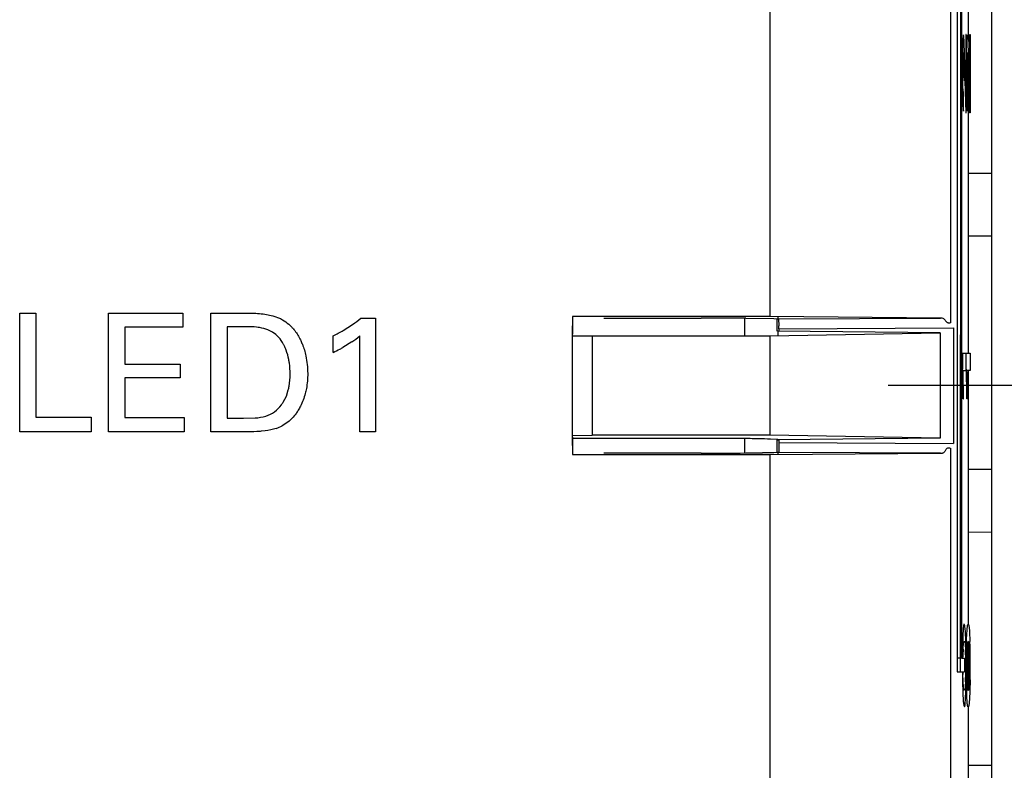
# Model space of a CAD drawing. Header units: inches. Extents: x 0 to 34, y 0 to 22.
# Tile 27 of 129: x 15.559 to 16.058, y 10.64 to 11.02. Entities that reach past the tile are written whole.
import ezdxf

# ---------------------------------------------------------------- set-up
doc = ezdxf.new("R2010")
doc.units = ezdxf.units.IN
doc.header["$LTSCALE"] = 1.87
doc.header["$MEASUREMENT"] = 0
doc.linetypes.add('CENTER', pattern=[0.6, 0.375, -0.075, 0.075, -0.075])
doc.layers.get('0').update_dxf_attribs({"linetype": 'CONTINUOUS'})
doc.layers.add('DEFAULT_1', color=7, linetype='CENTER')

msp = doc.modelspace()

# ---------------------------------------------------------------- linework, layer by layer
at = {"color": 7, "linetype": 'CONTINUOUS'}
for p, q in [((16.0514110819, 9.0990192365), (16.0514110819, 12.153743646)), ((16.0337235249, 11.0820726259), (16.0337235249, 10.689733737)), ((16.0339522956, 10.696633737), (16.0339522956, 11.0820726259)), ((16.0355588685, 10.689733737), (16.0357224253, 11.0820726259)), ((16.035951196, 11.0820726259), (16.035951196, 10.696633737)), ((16.0370750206, 11.0122306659), (16.0369956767, 11.0124634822)), ((16.0371369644, 11.0117391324), (16.0370750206, 11.0122306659)), ((16.0383602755, 11.0126351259), (16.038142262, 11.0126351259)), ((16.038142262, 11.0126351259), (16.038142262, 10.9829990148)), ((16.0383602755, 10.9730031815), (16.0383602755, 11.0126351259)), ((16.038749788, 11.0110822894), (16.0389708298, 11.0124517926)), ((16.0389708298, 11.0124517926), (16.0392980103, 11.0090858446)), ((16.0401411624, 11.0126351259), (16.040359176, 11.0126351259)), ((16.0401411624, 10.9829990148), (16.0401411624, 11.0126351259)), ((16.040359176, 11.0126351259), (16.040359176, 10.9730031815)), ((16.037295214, 11.0091679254), (16.0371369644, 11.0117391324)), ((16.0384517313, 11.0013126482), (16.0385663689, 11.0073363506)), ((16.0385663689, 11.0073363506), (16.038749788, 11.0110822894)), ((16.0365406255, 11.0064090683), (16.0364434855, 11.0003473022)), ((16.0366623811, 10.9978287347), (16.036825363, 11.0029294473)), ((16.036825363, 11.0029294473), (16.0369498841, 11.003533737)), ((16.0369498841, 11.003533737), (16.0371768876, 11.0013201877)), ((16.0375173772, 11.0035052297), (16.0374496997, 11.0054267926)), ((16.0375740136, 11.0018232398), (16.0375173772, 11.0035052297)), ((16.0376977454, 10.9979367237), (16.0375740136, 11.0018232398)), ((16.0389487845, 11.003533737), (16.0387199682, 11.0008228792)), ((16.0390610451, 11.0029528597), (16.0389487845, 11.003533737)), ((16.0392881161, 10.9989434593), (16.0390610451, 11.0029528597)), ((16.0395729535, 11.0018220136), (16.0396966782, 10.9979357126)), ((16.0378249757, 10.9938976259), (16.0376977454, 10.9979367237)), ((16.0387199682, 11.0008228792), (16.038658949, 10.9976333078)), ((16.0396966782, 10.9979357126), (16.0398238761, 10.9938976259)), ((16.038142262, 10.9829990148), (16.0378249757, 10.9938976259)), ((16.0398238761, 10.9938976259), (16.0401411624, 10.9829990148)), ((16.0367326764, 10.985844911), (16.0366637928, 10.9891589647)), ((16.0376177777, 10.9893059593), (16.038109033, 10.9730031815)), ((16.0386646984, 10.9890030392), (16.0388415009, 10.9838419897)), ((16.0401079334, 10.9730031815), (16.0396166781, 10.9893059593)), ((16.0369719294, 10.983358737), (16.0367326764, 10.985844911)), ((16.0369719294, 10.9739045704), (16.0369719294, 10.983358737)), ((16.0388415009, 10.9838419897), (16.0389708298, 10.983358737)), ((16.0389708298, 10.983358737), (16.0389708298, 10.9739045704)), ((16.0365525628, 10.9796698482), (16.0368041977, 10.9746689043)), ((16.038655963, 10.9767586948), (16.0385514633, 10.9796698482)), ((16.0368041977, 10.9746689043), (16.0369719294, 10.9739045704)), ((16.038109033, 10.9730031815), (16.0383602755, 10.9730031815)), ((16.0389708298, 10.9739045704), (16.038655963, 10.9767586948)), ((16.040359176, 10.9730031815), (16.0401079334, 10.9730031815)), ((15.5589441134, 10.8715061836), (15.5671899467, 10.8715061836)), ((15.5589441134, 10.8113728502), (15.5589441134, 10.8715061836)), ((15.5671899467, 10.8715061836), (15.5671899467, 10.8187853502)), ((15.6038649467, 10.8715061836), (15.6415857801, 10.8715061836)), ((15.6038649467, 10.8113728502), (15.6038649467, 10.8715061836)), ((15.6415857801, 10.8715061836), (15.6415857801, 10.8644270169)), ((15.6557718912, 10.8715061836), (15.6731871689, 10.8715061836)), ((15.6557718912, 10.8113728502), (15.6557718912, 10.8715061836)), ((15.6831134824, 10.8709888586), (15.6872200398, 10.8701337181)), ((15.6872200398, 10.8701337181), (15.6909636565, 10.8687259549)), ((15.7317677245, 10.8690103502), (15.7391871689, 10.8690103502)), ((15.7391871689, 10.8690103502), (15.7391871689, 10.8113728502)), ((15.9389191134, 10.8697909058), (15.8389191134, 10.8697909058)), ((15.8389191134, 10.8697909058), (15.8389191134, 10.8608585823)), ((15.8389191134, 10.8608585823), (15.8390651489, 10.8697178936)), ((15.8547885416, 10.8690054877), (15.9041770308, 10.8690054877)), ((15.9266798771, 10.8689431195), (15.9409354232, 10.8687788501)), ((16.0252865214, 10.8690371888), (15.9389191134, 10.8697909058)), ((15.9409354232, 10.8687788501), (15.9429590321, 10.8687014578)), ((15.9426297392, 10.8622909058), (15.9426297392, 10.8686503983)), ((15.9431555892, 10.8686503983), (15.9433472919, 10.8686503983)), ((15.9433534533, 10.8686243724), (16.0252865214, 10.8690371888)), ((15.6415857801, 10.8644270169), (15.6121927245, 10.8644270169)), ((15.6121927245, 10.8644270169), (15.6121927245, 10.845688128)), ((15.6740968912, 10.8645964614), (15.6640996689, 10.8645964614)), ((15.6640996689, 10.8645964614), (15.6640996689, 10.8182020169)), ((15.7228542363, 10.8627508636), (15.7275482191, 10.8657665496)), ((16.0252588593, 10.8614613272), (15.9429405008, 10.8622909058)), ((15.9429405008, 10.8622909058), (15.9429405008, 10.8599542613)), ((15.7177705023, 10.8516020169), (15.7177705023, 10.8599297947)), ((15.7311843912, 10.8113728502), (15.7311843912, 10.8599297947)), ((15.8389110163, 10.8600551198), (15.8489191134, 10.8599542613)), ((15.8489191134, 10.8599542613), (15.9389191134, 10.8599542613)), ((15.9389191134, 10.8599542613), (16.0252588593, 10.8614613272)), ((15.7271754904, 10.8569034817), (15.7226957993, 10.8541292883)), ((16.0364505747, 10.8511629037), (16.040359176, 10.8511629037)), ((16.0364505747, 10.8511629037), (16.0364505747, 10.8431476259)), ((16.0383602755, 10.8425170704), (16.0383602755, 10.8511629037)), ((16.040359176, 10.8511629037), (16.040359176, 10.8425170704)), ((15.6121927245, 10.845688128), (15.6401746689, 10.845688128)), ((15.6401746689, 10.845688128), (15.6401746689, 10.8386895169)), ((16.0367512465, 10.8425170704), (16.0383602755, 10.8425170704)), ((16.040359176, 10.8425170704), (16.0387501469, 10.8425170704)), ((15.6401746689, 10.8386895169), (15.6121927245, 10.8386895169)), ((15.6121927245, 10.8386895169), (15.6121927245, 10.8187047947)), ((15.6940224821, 10.8295174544), (15.6949982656, 10.8325664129)), ((15.6924083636, 10.8263344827), (15.6940224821, 10.8295174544)), ((16.0367512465, 10.8280170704), (16.0370272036, 10.8280170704)), ((16.0390261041, 10.8280170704), (16.0387501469, 10.8280170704)), ((15.5671899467, 10.8187853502), (15.5951718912, 10.8187853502)), ((15.5951718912, 10.8187853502), (15.5951718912, 10.8113728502)), ((15.6121927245, 10.8187047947), (15.6422635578, 10.8187047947)), ((15.6422635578, 10.8187047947), (15.6422635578, 10.8113728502)), ((15.6640996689, 10.8182020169), (15.6722649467, 10.8182020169)), ((15.6722649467, 10.8182020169), (15.6782227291, 10.8183867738)), ((15.6948343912, 10.8162895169), (15.6918696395, 10.8143617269)), ((15.5951718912, 10.8113728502), (15.5589441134, 10.8113728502)), ((15.6422635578, 10.8113728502), (15.6038649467, 10.8113728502)), ((15.6726857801, 10.8113728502), (15.6557718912, 10.8113728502)), ((15.6832220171, 10.8118498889), (15.6812384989, 10.8116334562)), ((15.7391871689, 10.8113728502), (15.7311843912, 10.8113728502)), ((15.8389191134, 10.8087232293), (15.8389191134, 10.7997909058)), ((15.8390651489, 10.799863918), (15.8389191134, 10.8087232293)), ((15.9041770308, 10.8080565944), (15.8389191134, 10.8080565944)), ((15.9428743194, 10.8074572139), (15.9392180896, 10.8076746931)), ((15.9426297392, 10.8009314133), (15.9426297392, 10.8072909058)), ((15.9429405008, 10.8072909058), (15.9431184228, 10.8073798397)), ((15.8389191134, 10.7997909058), (15.9389191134, 10.7997909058)), ((15.9041770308, 10.8005763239), (15.8547885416, 10.8005763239)), ((15.9409354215, 10.8008029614), (15.9352661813, 10.8007111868)), ((15.9389191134, 10.7997909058), (16.0252865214, 10.8005446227)), ((15.9429590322, 10.8008803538), (15.9409354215, 10.8008029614)), ((15.9433482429, 10.8009314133), (15.9431555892, 10.8009314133)), ((16.0252865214, 10.8005446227), (15.9433534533, 10.8009574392)), ((16.0376850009, 10.7131864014), (16.0373831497, 10.713746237)), ((16.0377461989, 10.7128841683), (16.0376850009, 10.7131864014)), ((16.0380285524, 10.710144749), (16.0377461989, 10.7128841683)), ((16.0388080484, 10.7110117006), (16.0390689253, 10.713246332)), ((16.0366847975, 10.7086670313), (16.036480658, 10.7010827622)), ((16.0382528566, 10.7050990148), (16.0380285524, 10.710144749)), ((16.0385965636, 10.7062154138), (16.0388080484, 10.7110117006)), ((16.0400272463, 10.7101460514), (16.040251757, 10.7050990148)), ((16.0384549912, 10.6994419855), (16.0385965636, 10.7062154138)), ((16.0396474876, 10.7049210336), (16.0394585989, 10.7050824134)), ((16.040014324, 10.7008610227), (16.0396474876, 10.7049210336)), ((16.0355588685, 10.696633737), (16.0339522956, 10.696633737)), ((16.035951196, 10.696633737), (16.037557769, 10.696633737)), ((16.037557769, 10.696633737), (16.037557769, 10.689733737)), ((16.0337235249, 10.689733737), (16.037557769, 10.689733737)), ((16.0369630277, 10.6818194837), (16.0366770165, 10.6884751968)), ((16.0398503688, 10.6817711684), (16.0401270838, 10.6884092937)), ((16.0364604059, 10.6849839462), (16.0365993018, 10.6790394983)), ((16.0380182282, 10.6846035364), (16.0376555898, 10.6806979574)), ((16.0386000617, 10.6789895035), (16.0384597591, 10.6849421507)), ((16.0387898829, 10.684691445), (16.0391660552, 10.6806423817)), ((16.0403559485, 10.6856487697), (16.040244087, 10.6799696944)), ((16.0365993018, 10.6790394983), (16.0368216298, 10.6748442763)), ((16.038081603, 10.6760059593), (16.0382458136, 10.6799907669)), ((16.040244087, 10.6799696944), (16.0400805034, 10.6760059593)), ((16.0368216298, 10.6748442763), (16.0370914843, 10.6726340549)), ((16.0370914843, 10.6726340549), (16.0374271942, 10.6719504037)), ((16.0378903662, 10.6736754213), (16.038081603, 10.6760059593)), ((16.0400805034, 10.6760059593), (16.0396687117, 10.6723543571)), ((16.0396687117, 10.6723543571), (16.0394260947, 10.6719504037))]:
    msp.add_line(p, q, dxfattribs=at)
at = {"color": 6, "linetype": 'CONTINUOUS'}
for p, q in [((16.0392858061, 11.137533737), (16.0392858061, 11.0092886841)), ((16.0304631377, 11.0730575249), (16.0304631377, 10.8665242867)), ((15.9389191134, 11.0697909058), (15.9389191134, 10.8697909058)), ((16.0392858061, 10.9989434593), (16.0392858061, 10.8511629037)), ((16.0514110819, 10.9423263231), (16.0392858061, 10.9423263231)), ((16.0514110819, 10.9104365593), (16.0392858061, 10.9104332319)), ((15.9261117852, 10.8689455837), (15.9261117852, 10.8599542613)), ((15.9431555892, 10.8686503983), (15.9431555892, 10.8697909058)), ((15.9433472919, 10.8686503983), (15.9435319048, 10.8650616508)), ((16.0284836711, 10.8668894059), (16.0270460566, 10.8686468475)), ((15.9435399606, 10.8636129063), (16.0318486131, 10.8640555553)), ((15.9435399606, 10.8636129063), (15.9435399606, 10.8622909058)), ((16.0318486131, 10.8640555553), (16.0318486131, 10.8055269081)), ((15.8389191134, 10.8087232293), (15.8389191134, 10.8608585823)), ((15.8489191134, 10.8599542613), (15.8489191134, 10.8096275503)), ((15.9389191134, 10.8599542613), (15.9389191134, 10.8096275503)), ((16.0252588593, 10.8614613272), (16.0252588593, 10.8081204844)), ((16.0392858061, 10.8425170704), (16.0392858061, 10.713746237)), ((15.8389110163, 10.8095266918), (15.8489191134, 10.8096275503)), ((15.9389191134, 10.8096275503), (15.8489191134, 10.8096275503)), ((15.9261117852, 10.8079254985), (15.9261117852, 10.8006362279)), ((16.0252588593, 10.8081204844), (15.9389191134, 10.8096275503)), ((16.0252588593, 10.8081204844), (15.9429405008, 10.8072909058)), ((15.9435399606, 10.8072909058), (15.9435399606, 10.8059689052)), ((15.9435399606, 10.8059689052), (15.9434500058, 10.8014397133)), ((15.9435399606, 10.8059689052), (16.0318486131, 10.8055269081)), ((16.0304631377, 10.8030575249), (16.0304631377, 10.5965242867)), ((15.9389191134, 10.7997909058), (15.9389191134, 10.5997909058)), ((15.9431555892, 10.7997909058), (15.9431555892, 10.8009314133)), ((15.9434500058, 10.8014397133), (15.9433482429, 10.8009314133)), ((16.0514110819, 10.7923263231), (16.0392858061, 10.7923263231)), ((16.0514110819, 10.7604365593), (16.0392858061, 10.7604332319)), ((16.0392858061, 10.7050115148), (16.0392858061, 10.6805976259)), ((16.0392858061, 10.6719504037), (16.0392858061, 10.5479948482)), ((16.0514110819, 10.6423263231), (16.0392858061, 10.6423263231))]:
    msp.add_line(p, q, dxfattribs=at)
at = {"color": 7, "linetype": 'CONTINUOUS'}
for centre, radius, start, end in [((15.7347542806, 10.9948010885), 0.3028818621, 2.0104635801, 2.7187765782), ((15.7400682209, 10.9949382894), 0.2995640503, 2.0064818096, 2.7069230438), ((14.8511863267, 10.9626310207), 1.1890326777, 1.8888339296, 2.0626403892), ((16.7752345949, 10.993812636), 0.738820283, 179.5984983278, 180.0492021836), ((16.679888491, 10.9944382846), 0.6434721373, 179.4738443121, 179.5947139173), ((16.4513960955, 10.9933249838), 0.4147581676, 179.3778278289, 179.9705866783), ((15.8860980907, 10.9929889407), 0.1513083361, 2.2553741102, 3.1563814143), ((15.4955438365, 10.976675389), 0.5422028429, 2.046188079, 2.3537784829), ((16.8476921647, 10.9934404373), 0.8092787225, 179.4426499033, 180.0185673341), ((16.4024756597, 10.9936253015), 0.3638387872, 179.368823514, 180.0137630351), ((15.4774546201, 10.9759037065), 0.5623057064, 2.0516588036, 2.3482782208), ((16.8943992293, 10.9933734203), 0.8579846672, 180.0130379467, 180.3599656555), ((16.4015553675, 10.9934992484), 0.364917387, 179.9939307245, 180.6814852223), ((15.2199760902, 10.9668157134), 0.8179469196, 1.8204674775, 2.0471832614), ((14.7197744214, 10.9504703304), 1.3184154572, 1.6879652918, 1.8398855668), ((16.8400290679, 10.9931905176), 0.8016155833, 180.0008817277, 180.372194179), ((16.462516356, 10.9938703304), 0.4238796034, 180.0449341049, 180.6579259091), ((15.113044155, 10.963137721), 0.926939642, 1.8336819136, 2.0338389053), ((14.7225728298, 10.9504948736), 1.3176155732, 1.6879225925, 1.8398543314), ((16.6256530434, 10.9917909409), 0.5892338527, 180.3702691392, 180.8148209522), ((16.5921524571, 10.9914242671), 0.553732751, 180.3560510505, 180.8319435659), ((16.3871454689, 10.9884552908), 0.3507029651, 180.8240454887, 181.4354639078), ((16.3415979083, 10.9875150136), 0.3031479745, 180.780746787, 181.4829228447), ((15.6934204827, 10.9145258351), 0.0595161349, 304.9890520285, 310.1144659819), ((15.9043991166, 6.8895191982), 3.9794862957, 89.6792047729, 90.0031975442), ((15.6805034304, 10.8488889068), 0.022474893, 45.0281029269, 49.0601501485), ((15.680082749, 10.8484648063), 0.0230722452, 41.2625160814, 45.0333792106), ((15.6735946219, 10.9455284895), 0.0963257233, 297.2974097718, 300.7561864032), ((15.6980503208, 10.8996534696), 0.0517284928, 304.2662408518, 309.8319558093), ((15.6866789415, 10.9183023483), 0.0735908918, 294.992016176, 297.9526222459), ((15.6884126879, 10.9149983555), 0.0698596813, 297.9667601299, 299.3893925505), ((14.9663936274, 10.8157492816), 1.0704076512, 1.2205237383, 1.4667131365), ((15.0740191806, 10.8180640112), 0.9630425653, 1.1951753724, 1.4549800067), ((14.9276669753, 10.8147941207), 1.1111443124, 1.225016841, 1.4621975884), ((15.127848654, 10.8192631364), 0.9111982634, 1.1880754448, 1.4623567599), ((14.5093716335, 10.8059583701), 1.5275345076, 1.0323704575, 1.2225443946), ((14.6696366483, 10.8098034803), 1.367509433, 0.9845133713, 1.1878025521), ((14.3536612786, 10.8028545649), 1.6852741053, 1.0411314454, 1.2136339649), ((14.7567493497, 10.811417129), 1.2823804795, 0.9777799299, 1.1947693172), ((13.7703665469, 10.7921441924), 2.266668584, 0.9068155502, 1.0449350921), ((14.222381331, 10.8021508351), 1.8148302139, 0.8166473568, 0.9834622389), ((13.7509805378, 10.7917798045), 2.2880565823, 0.9074640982, 1.0441894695), ((14.2849727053, 10.8031026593), 1.7542303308, 0.8137691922, 0.986355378), ((15.6822351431, 10.8327694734), 0.0207766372, 288.6606717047, 297.6272715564), ((15.9055798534, 14.3540452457), 3.5534691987, 269.9773810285, 270.3402166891), ((15.9182159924, 12.3116233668), 1.5110083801, 270.3209429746, 270.6465381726), ((15.7292752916, 10.6965828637), 0.3090949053, 0.9405459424, 1.5788072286), ((15.7781842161, 10.697616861), 0.2621743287, 0.8877638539, 1.6353777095), ((16.5561589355, 10.692604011), 0.5197474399, 179.0652802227, 179.5422945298), ((16.2085868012, 10.69422887), 0.1719397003, 177.6718251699, 178.9627148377), ((15.8784015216, 10.6942167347), 0.1597521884, 0.8856041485, 2.4019159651), ((15.5474583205, 10.693595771), 0.4909364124, 0.4477873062, 0.9408009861), ((16.4988850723, 10.6930603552), 0.4604743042, 179.2059227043, 180.0259509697), ((16.197557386, 10.6945947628), 0.158907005, 177.6136328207, 179.0058807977), ((15.8723461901, 10.6939924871), 0.1678087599, 1.0529718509, 2.3458136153), ((15.5563747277, 10.6936580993), 0.4840188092, 0.3552287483, 0.9495105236), ((15.7682817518, 10.6931567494), 0.2698882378, 358.9927984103, 359.9149144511), ((15.7799773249, 10.6924173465), 0.2581925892, 0.0751419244, 0.9472776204), ((15.3567665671, 10.6923041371), 0.6816324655, 0.0306237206, 0.4310839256), ((16.8072899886, 10.6930614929), 0.7688792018, 180.0156265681, 180.2511911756), ((16.3056446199, 10.692572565), 0.2670133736, 179.1176800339, 179.921307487), ((16.302677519, 10.6933248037), 0.2640463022, 180.0836526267, 181.0388961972), ((16.2553466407, 10.6933195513), 0.2167098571, 178.9338641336, 179.1103750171), ((15.7791029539, 10.6923795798), 0.2610659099, 0.0826035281, 1.0308326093), ((15.7680074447, 10.6931500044), 0.2721614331, 359.25907976, 359.9170450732), ((15.3777453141, 10.693112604), 0.6626526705, 359.3546313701, 359.9615973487), ((15.390955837, 10.6924501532), 0.6494420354, 0.0192596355, 0.37131596), ((16.5684097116, 10.6919811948), 0.5319953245, 180.2472568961, 180.7536238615), ((16.255014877, 10.6926370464), 0.2183775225, 180.7861598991, 181.0920119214), ((15.8642971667, 10.6915292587), 0.1738590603, 357.7170031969, 358.9728514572), ((15.5022663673, 10.6920989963), 0.5361295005, 359.3092657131, 359.7423989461), ((16.5189480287, 10.6915242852), 0.4805333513, 180.2186316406, 180.7848369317), ((16.2067763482, 10.6916506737), 0.1681305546, 181.0610283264, 182.3722539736), ((15.8138977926, 10.6925465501), 0.2262671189, 358.9522978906, 359.2616093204), ((15.7134502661, 10.6892063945), 0.3249262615, 358.3747469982, 359.3703669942)]:
    msp.add_arc(centre, radius, start, end, dxfattribs=at)
at = {"color": 6, "linetype": 'CONTINUOUS'}
msp.add_arc((15.8160045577, 10.8636281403), 0.1275354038, 359.9931560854, 0.6440237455, dxfattribs=at)
at = {"color": 7, "linetype": 'CONTINUOUS'}
for points, knots in [([(16.0369719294, 11.0124517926), (16.0369392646, 11.0124061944), (16.0368964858, 11.012245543), (16.0368379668, 11.0119330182), (16.036782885, 11.0114501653), (16.0367267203, 11.0107922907), (16.0366738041, 11.0099488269), (16.0366014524, 11.0084673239), (16.036562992, 11.0072664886), (16.0365406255, 11.0064090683)], [0, 0, 0, 0, 0.0277190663, 0.0796988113, 0.158662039, 0.2669366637, 0.4063423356, 0.5761340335, 1, 1, 1, 1]), ([(15.6731871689, 10.8715061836), (15.6740148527, 10.8715351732), (15.677329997, 10.8715881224), (15.6806535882, 10.8713588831), (15.6831134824, 10.8709888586)], [0, 0, 0, 0, 0.2497742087, 1, 1, 1, 1]), ([(15.6909636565, 10.8687259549), (15.6913472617, 10.8685368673), (15.6928583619, 10.8677243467), (15.6942579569, 10.8667096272), (15.6952304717, 10.8658663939)], [0, 0, 0, 0, 0.2493951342, 1, 1, 1, 1]), ([(15.680462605, 10.8641747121), (15.6799380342, 10.8642701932), (15.6778320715, 10.8645880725), (15.6756914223, 10.8646620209), (15.6740968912, 10.8645964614)], [0, 0, 0, 0, 0.2504333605, 1, 1, 1, 1]), ([(15.6860124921, 10.8623811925), (15.6855768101, 10.86260105), (15.6837986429, 10.8634020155), (15.6818992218, 10.8639132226), (15.680462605, 10.8641747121)], [0, 0, 0, 0, 0.2504897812, 1, 1, 1, 1]), ([(15.6900871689, 10.8593464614), (15.6892346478, 10.8602904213), (15.6878789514, 10.8613665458), (15.6863933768, 10.8621889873), (15.6860124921, 10.8623811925)], [0, 0, 0, 0, 0.7488297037, 1, 1, 1, 1]), ([(15.6974260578, 10.8636811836), (15.6986083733, 10.8623142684), (15.6999658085, 10.860289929), (15.7010549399, 10.8581381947), (15.7013130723, 10.8575911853)], [0, 0, 0, 0, 0.749246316, 1, 1, 1, 1]), ([(15.6932884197, 10.8543613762), (15.6930834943, 10.8548133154), (15.692207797, 10.8565876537), (15.6910783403, 10.8582437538), (15.6900871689, 10.8593464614)], [0, 0, 0, 0, 0.2507570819, 1, 1, 1, 1]), ([(15.7013130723, 10.8575911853), (15.7016033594, 10.8569760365), (15.7026855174, 10.8544840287), (15.7034658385, 10.8518639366), (15.7038898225, 10.8498729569)], [0, 0, 0, 0, 0.2504586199, 1, 1, 1, 1]), ([(15.6952458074, 10.8479444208), (15.69493558, 10.8495944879), (15.6943689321, 10.8517766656), (15.6935199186, 10.8538508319), (15.6932884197, 10.8543613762)], [0, 0, 0, 0, 0.7496923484, 1, 1, 1, 1]), ([(15.6959205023, 10.8406089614), (15.6959146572, 10.8424512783), (15.6957531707, 10.8449135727), (15.6953594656, 10.8473398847), (15.6952458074, 10.8479444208)], [0, 0, 0, 0, 0.7496890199, 1, 1, 1, 1]), ([(15.6949982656, 10.8325664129), (15.695162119, 10.8332230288), (15.6957153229, 10.8358704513), (15.6959054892, 10.8385834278), (15.6959205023, 10.8406089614)], [0, 0, 0, 0, 0.2504315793, 1, 1, 1, 1]), ([(15.7048316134, 10.8409422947), (15.7048127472, 10.8383789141), (15.7045344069, 10.8349469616), (15.7038005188, 10.8316053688), (15.7035859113, 10.8307773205)], [0, 0, 0, 0, 0.7497974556, 1, 1, 1, 1]), ([(15.7035859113, 10.8307773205), (15.7030067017, 10.8285424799), (15.7019252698, 10.8256211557), (15.7004196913, 10.8229301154), (15.7000152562, 10.822271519)], [0, 0, 0, 0, 0.7491959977, 1, 1, 1, 1]), ([(15.6880121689, 10.8215325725), (15.6892993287, 10.822534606), (15.6908645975, 10.8240920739), (15.6921162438, 10.8258743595), (15.6924083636, 10.8263344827)], [0, 0, 0, 0, 0.7495577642, 1, 1, 1, 1]), ([(15.7000152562, 10.822271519), (15.6996673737, 10.8217050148), (15.6982065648, 10.8195014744), (15.696390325, 10.8175143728), (15.6948343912, 10.8162895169)], [0, 0, 0, 0, 0.2513398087, 1, 1, 1, 1]), ([(15.6812384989, 10.8116334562), (15.6805268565, 10.8115673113), (15.6776823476, 10.8113435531), (15.674822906, 10.8112933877), (15.6726857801, 10.8113728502)], [0, 0, 0, 0, 0.2504842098, 1, 1, 1, 1]), ([(15.9392180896, 10.8076746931), (15.9371959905, 10.8077477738), (15.9324011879, 10.8078556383), (15.9242998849, 10.8079694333), (15.9146420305, 10.8080397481), (15.9077563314, 10.8080555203), (15.9041770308, 10.8080565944)], [0, 0, 0, 0, 0.1732166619, 0.4105431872, 0.6935906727, 1, 1, 1, 1]), ([(16.0373831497, 10.713746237), (16.0373706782, 10.7137716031), (16.0373495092, 10.7138112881), (16.0372951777, 10.7138562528), (16.037232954, 10.7138283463), (16.0371925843, 10.7137555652), (16.0371474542, 10.7136433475), (16.0371041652, 10.7134809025), (16.0370595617, 10.7132682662), (16.0369945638, 10.712877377), (16.0369171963, 10.7122431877), (16.0368323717, 10.7112935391), (16.0367515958, 10.7100746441), (16.0367067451, 10.7091690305), (16.0366847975, 10.7086670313)], [0, 0, 0, 0, 0.015693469, 0.0256518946, 0.0346098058, 0.0489303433, 0.0710625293, 0.1019051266, 0.1419890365, 0.191729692, 0.3218234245, 0.4966029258, 0.7210216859, 1, 1, 1, 1]), ([(16.0390689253, 10.713246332), (16.0390907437, 10.713344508), (16.0391336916, 10.7135080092), (16.0391983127, 10.7136856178), (16.0392923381, 10.713805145), (16.0393626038, 10.7137673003), (16.0393820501, 10.713746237)], [0, 0, 0, 0, 0.4410106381, 0.7231339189, 0.8742917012, 1, 1, 1, 1]), ([(16.0393820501, 10.713746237), (16.0394088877, 10.7137546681), (16.0394635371, 10.7137389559), (16.0395113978, 10.7136812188), (16.039574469, 10.7135731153), (16.0396445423, 10.7133623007), (16.0397243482, 10.7130184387), (16.0398040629, 10.7125395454), (16.0398834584, 10.7119057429), (16.0399607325, 10.7110909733), (16.040005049, 10.710484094), (16.0400272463, 10.7101460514)], [0, 0, 0, 0, 0.0225719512, 0.0385893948, 0.0599959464, 0.1225610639, 0.2156572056, 0.3433993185, 0.5117691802, 0.7281719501, 1, 1, 1, 1]), ([(16.0367890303, 10.7012135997), (16.0368123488, 10.70176809), (16.0368574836, 10.7027126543), (16.0369398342, 10.7038742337), (16.0370255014, 10.7045799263), (16.0371129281, 10.7048931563), (16.0371613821, 10.7049843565)], [0, 0, 0, 0, 0.4381190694, 0.7467095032, 0.9184731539, 1, 1, 1, 1]), ([(16.0374078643, 10.7050115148), (16.0374193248, 10.7050325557), (16.0374412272, 10.7050674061), (16.0374806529, 10.7051076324), (16.0375305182, 10.7051159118), (16.0375746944, 10.7050815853), (16.0376124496, 10.7050205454), (16.0376512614, 10.7049269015), (16.0376903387, 10.7047967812), (16.0377295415, 10.704623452), (16.0377682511, 10.7043991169), (16.0378253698, 10.7039736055), (16.0378891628, 10.7032590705), (16.0379558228, 10.7021834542), (16.0379941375, 10.7013664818), (16.0380133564, 10.7009117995)], [0, 0, 0, 0, 0.0162295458, 0.0279519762, 0.0369745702, 0.0475527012, 0.0632536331, 0.0857040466, 0.1158515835, 0.1552625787, 0.2059774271, 0.2700186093, 0.4460222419, 0.6917358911, 1, 1, 1, 1]), ([(16.0394067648, 10.7050115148), (16.0393866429, 10.7050446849), (16.0393539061, 10.705093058), (16.0392845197, 10.7051065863), (16.0392402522, 10.7050856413), (16.039200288, 10.705043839), (16.0391375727, 10.7049463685), (16.0390580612, 10.7047251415), (16.0389841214, 10.7042822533), (16.0389130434, 10.703550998), (16.0388463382, 10.702492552), (16.0388076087, 10.701672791), (16.0387881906, 10.7012113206)], [0, 0, 0, 0, 0.0281397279, 0.0379978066, 0.0485144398, 0.0620363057, 0.0796247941, 0.1322156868, 0.2308530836, 0.4047528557, 0.6649894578, 1, 1, 1, 1]), ([(16.0374137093, 10.6805976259), (16.0373888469, 10.6805500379), (16.0373349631, 10.6804551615), (16.0372251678, 10.680513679), (16.0371765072, 10.6806134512), (16.0371174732, 10.6807724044), (16.0370632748, 10.6810200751), (16.0370081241, 10.6813774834), (16.0369784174, 10.6816568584), (16.0369630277, 10.6818194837)], [0, 0, 0, 0, 0.102259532, 0.1419065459, 0.2076989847, 0.3109635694, 0.4652461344, 0.6888831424, 1, 1, 1, 1]), ([(16.0376555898, 10.6806979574), (16.0376388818, 10.6806587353), (16.0376087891, 10.6805980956), (16.0375458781, 10.6805228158), (16.0374602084, 10.6805301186), (16.0374297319, 10.6805737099), (16.0374137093, 10.6805976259)], [0, 0, 0, 0, 0.3594992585, 0.5869686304, 0.7572516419, 1, 1, 1, 1]), ([(16.0394260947, 10.6719504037), (16.0394085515, 10.671945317), (16.0393642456, 10.6719474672), (16.0393062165, 10.6719974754), (16.0392529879, 10.6720834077), (16.0391995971, 10.6722121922), (16.0391462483, 10.6723876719), (16.0390663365, 10.6727262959), (16.0389717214, 10.6733071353), (16.038868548, 10.6742237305), (16.0387690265, 10.6754705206), (16.038674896, 10.6770959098), (16.0386243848, 10.6783116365), (16.0386000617, 10.6789895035)], [0, 0, 0, 0, 0.0076242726, 0.0170495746, 0.0306601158, 0.0497195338, 0.0750189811, 0.1071765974, 0.1948666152, 0.3204406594, 0.4921285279, 0.7168697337, 1, 1, 1, 1]), ([(16.0391660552, 10.6806423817), (16.0391824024, 10.6806019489), (16.0392087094, 10.6805404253), (16.0392732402, 10.6804786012), (16.0393234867, 10.6804859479), (16.0393712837, 10.6805223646), (16.0393961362, 10.6805655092), (16.0394126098, 10.6805976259)], [0, 0, 0, 0, 0.3418903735, 0.5388261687, 0.6200759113, 0.717039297, 1, 1, 1, 1]), ([(16.0394126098, 10.6805976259), (16.0394274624, 10.6805753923), (16.0394551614, 10.6805365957), (16.0395290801, 10.6805199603), (16.0395903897, 10.680574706), (16.0396769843, 10.680727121), (16.0397860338, 10.6811352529), (16.0398254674, 10.6815122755), (16.0398503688, 10.6817711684)], [0, 0, 0, 0, 0.0554028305, 0.0940790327, 0.1403592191, 0.2111915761, 0.4610865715, 1, 1, 1, 1]), ([(16.0374271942, 10.6719504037), (16.0374729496, 10.6719403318), (16.0375548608, 10.6720281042), (16.0376093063, 10.6721605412), (16.0376692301, 10.6723400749), (16.0377252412, 10.672574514), (16.0378113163, 10.6730250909), (16.037859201, 10.6734000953), (16.0378903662, 10.6736754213)], [0, 0, 0, 0, 0.0767568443, 0.1492073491, 0.2497682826, 0.3806628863, 0.5460457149, 1, 1, 1, 1])]:
    msp.add_open_spline(points, degree=3, knots=knots, dxfattribs=at)
at = {"color": 6, "linetype": 'CONTINUOUS'}
for points, knots in [([(16.0270460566, 10.8686468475), (16.0268009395, 10.8688276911), (16.0261979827, 10.8690321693), (16.0255901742, 10.8690345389), (16.0252865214, 10.8690371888)], [0, 0, 0, 0, 0.5007766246, 1, 1, 1, 1]), ([(16.0304631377, 10.8665242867), (16.0301230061, 10.8664801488), (16.0296019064, 10.8664410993), (16.0289229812, 10.8665966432), (16.0286174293, 10.8667760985), (16.0284836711, 10.8668894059)], [0, 0, 0, 0, 0.4973580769, 0.7457997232, 1, 1, 1, 1]), ([(16.0252865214, 10.8005446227), (16.0256200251, 10.8005475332), (16.0261253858, 10.800551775), (16.0267789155, 10.8007280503), (16.0272389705, 10.801004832), (16.0275945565, 10.8014561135), (16.0278894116, 10.8019814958), (16.0281836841, 10.8025035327), (16.0284284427, 10.8028192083), (16.0285712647, 10.8029384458)], [0, 0, 0, 0, 0.2283672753, 0.3430501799, 0.4598492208, 0.5888704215, 0.7310015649, 0.8726047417, 1, 1, 1, 1]), ([(16.0285712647, 10.8029384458), (16.0286962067, 10.8030427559), (16.0289929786, 10.8031993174), (16.0294886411, 10.8032579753), (16.0299834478, 10.8031991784), (16.0303055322, 10.803109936), (16.0304631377, 10.8030575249)], [0, 0, 0, 0, 0.2472583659, 0.493672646, 0.7476816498, 1, 1, 1, 1])]:
    msp.add_open_spline(points, degree=3, knots=knots, dxfattribs=at)
at = {"color": 7, "linetype": 'CONTINUOUS'}
for points in [[(15.7038898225, 10.8498729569), (15.7045132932, 10.8469452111), (15.7047945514, 10.8439354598), (15.7048316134, 10.8409422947)], [(15.6782227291, 10.8183867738), (15.6800456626, 10.8185520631), (15.6818812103, 10.8188109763), (15.6836266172, 10.8193623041)], [(15.6836266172, 10.8193623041), (15.6851819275, 10.8198535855), (15.6866861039, 10.8205828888), (15.6880121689, 10.8215325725)], [(15.6888828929, 10.8130850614), (15.6870536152, 10.8124654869), (15.685137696, 10.8120954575), (15.6832220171, 10.8118498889)]]:
    msp.add_open_spline(points, degree=3, dxfattribs=at)
at = {"layer": 'DEFAULT_1', "color": 7, "linetype": 'CENTER'}
msp.add_line((16.0639191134, 10.8347909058), (15.9988286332, 10.8347909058), dxfattribs=at)

doc.saveas('drawing.dxf')
